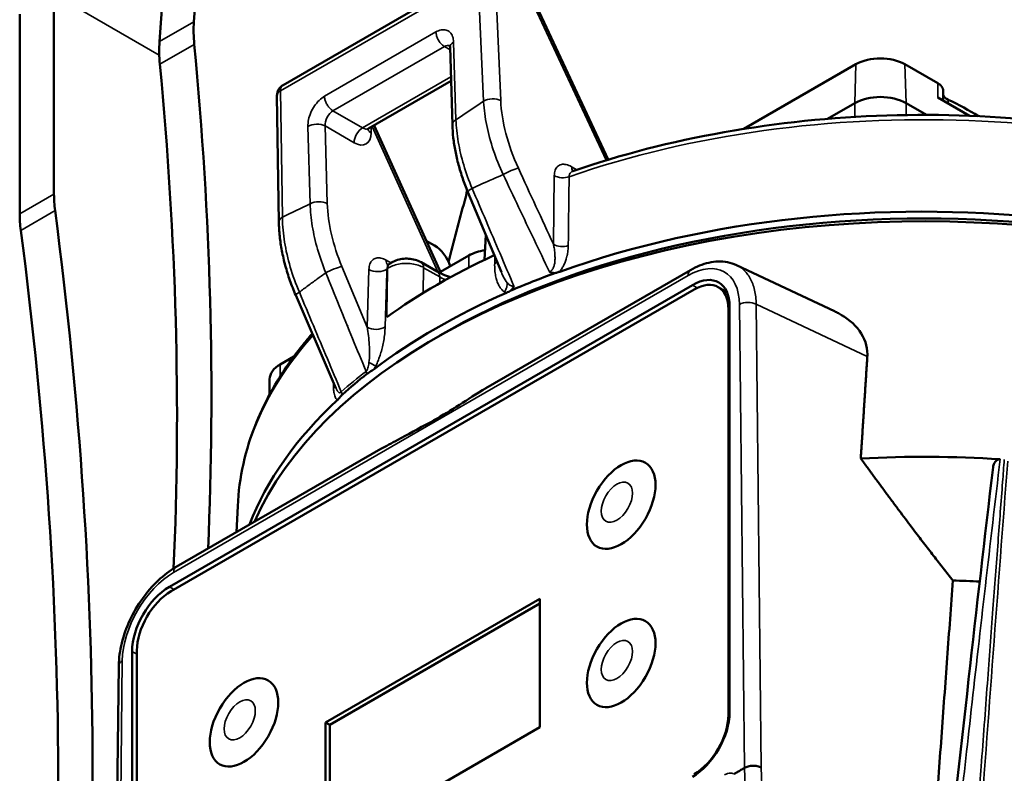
# Model space of a CAD drawing. Header units: millimetres. Extents: x 30 to 1646, y 30 to 1265.
# Tile 104 of 137: x 1099 to 1180, y 265 to 327. Entities that reach past the tile are written whole.
import ezdxf

# ---------------------------------------------------------------- set-up
doc = ezdxf.new("R2010")
doc.units = ezdxf.units.MM
doc.header["$LTSCALE"] = 6
doc.layers.add('Visible (ISO)', color=7, linetype='Continuous', lineweight=50)
doc.layers.add('Visible Narrow (ISO)', color=7, linetype='Continuous', lineweight=35)

msp = doc.modelspace()

# ---------------------------------------------------------------- linework, layer by layer
at = {"layer": 'Visible (ISO)'}
for p, q in [((1113.6567, 336.6186), (1112.9508, 326.8941)), ((1110.1116, 325.2549), (1110.8391, 335.2765)), ((1120.3001, 321.6672), (1136.588, 331.071)), ((1101.408, 312.6703), (1101.408, 329.1536)), ((1147.128, 315.5088), (1140.8511, 328.9781)), ((1098.5795, 327.5206), (1098.5795, 311.0373)), ((1134.2686, 318.3897), (1134.0784, 324.7897)), ((1167.5505, 323.3811), (1158.3123, 318.0474)), ((1174.3113, 321.8131), (1171.5956, 323.3811)), ((1134.1611, 322.0057), (1127.3638, 318.0813)), ((1119.9538, 310.3625), (1119.8002, 320.7864)), ((1167.4517, 320.1721), (1165.2045, 318.8747)), ((1165.2045, 318.8747), (1167.4517, 320.1721)), ((1173.3734, 319.2027), (1171.6944, 320.1721)), ((1171.6944, 320.1721), (1173.3734, 319.2027)), ((1176.909, 319.1314), (1174.3209, 320.6257)), ((1133.3396, 306.1044), (1127.8112, 318.3396)), ((1138.3067, 306.2137), (1135.5495, 312.8333)), ((1132.8035, 308.4146), (1132.1166, 308.8112)), ((1137.0229, 309.2959), (1136.9254, 307.2516)), ((1124.7268, 307.8339), (1124.7269, 307.834)), ((1131.6913, 307.0373), (1133.0181, 306.2713)), ((1135.6319, 307.5981), (1133.2786, 306.2394)), ((1123.6111, 306.7298), (1123.6111, 306.7297)), ((1129.0331, 306.8729), (1129.0332, 306.8729)), ((1153.9187, 306.3986), (1137.0161, 296.6399)), ((1165.7866, 302.9941), (1157.6945, 306.8113)), ((1125.5119, 305.8378), (1125.512, 305.8378)), ((1138.4395, 305.9204), (1138.4393, 305.9203)), ((1154.0631, 305.1631), (1110.9287, 280.2595)), ((1111.0706, 279.8923), (1154.2041, 304.7954)), ((1124.2606, 305.1153), (1124.2607, 305.1154)), ((1156.9112, 304.5853), (1156.2041, 304.9936)), ((1124.6592, 304.1352), (1124.6597, 304.1349)), ((1128.8885, 304.5212), (1128.8885, 304.5212)), ((1126.6084, 303.2048), (1126.6085, 303.2049)), ((1128.8742, 303.6965), (1128.8742, 303.6965)), ((1157.0325, 303.1625), (1157.0325, 269.6861)), ((1157.1386, 269.9101), (1157.1386, 303.3875)), ((1126.8826, 302.5466), (1126.8825, 302.5466)), ((1122.9607, 301.4402), (1122.9607, 301.4402)), ((1125.6062, 301.8097), (1125.6058, 301.8095)), ((1121.1876, 299.2586), (1120.0756, 298.6166)), ((1128.1256, 298.876), (1128.1256, 298.876)), ((1127.3331, 298.4522), (1127.3331, 298.4523)), ((1119.1969, 296.135), (1119.1969, 297.3919)), ((1127.1989, 297.9085), (1127.1988, 297.9085)), ((1124.6614, 296.662), (1124.6614, 296.662)), ((1124.9343, 296.2877), (1124.9343, 296.2877)), ((1128.3569, 291.6405), (1111.4873, 281.9008)), ((1179.2679, 289.1575), (1179.268, 289.1574)), ((1116.5645, 286.9192), (1116.4729, 284.7793)), ((1141.4762, 279.2799), (1123.7985, 269.0737)), ((1141.4762, 278.8717), (1124.152, 268.8696)), ((1141.4762, 268.6655), (1141.4762, 279.2799)), ((1107.8532, 274.9326), (1107.8532, 241.4553)), ((1108.2421, 241.517), (1108.2421, 274.9933)), ((1106.7505, 273.7669), (1106.3318, 235.044)), ((1123.7985, 269.0737), (1123.7985, 258.4593)), ((1123.7985, 269.0737), (1124.152, 268.8696)), ((1124.152, 268.8696), (1124.152, 258.6634)), ((1123.7985, 258.4593), (1141.4762, 268.6655))]:
    msp.add_line(p, q, dxfattribs=at)
msp.add_arc((1120.8001, 320.8011), 1, 120, 180.844464, dxfattribs=at)
for centre, major_axis, ratio, start_param, end_param in [((1120.0749, 322.7809), (4.3326, -9.0959), 0.6254716, 3.9745965, 4.185145), ((1117.2359, 321.1418), (-4.3328, 9.0958), 0.6254891, 0.8329906, 1.0435394), ((930.067, 382.2512), (110.9926, -235.3752), 0.6252357, 0.8695622, 1.0486766), ((927.2277, 380.612), (110.9926, -235.3752), 0.6252357, 0.869539, 1.0486766), ((1169.5731, 322.2133), (-2.8603, 0), 0.5773503, 3.9269957, 5.4977871), ((1175.9317, 320.9917), (-1.2048, 0), 0.5773503, 0.2059733, 0.8748079), ((1169.5731, 318.9474), (3, 0), 0.5773503, 0.7853982, 2.3561945), ((1169.5731, 318.9474), (-3, 0), 0.5773503, 3.9269908, 5.4977871), ((1155.9249, 307.1658), (-30, 0), 0.5773503, 3.9016765, 4.0164005), ((1173.1793, 278.3267), (56.9651, 0), 0.5773503, 0.6636424, 2.1266751), ((1128.4541, 317.9432), (-4.3326, 9.0959), 0.6254736, 3.7640595, 3.8749895), ((1108.479, 308.5878), (-5, 8.6603), 0.5773503, 0.7853982, 0.9463052), ((1173.1793, 277.5102), (-57, 0), 0.5773503, 3.8084551, 6.0339914), ((1311.4627, 162.0523), (110.9926, -235.3752), 0.6252357, 3.7676019, 3.7934058), ((865.3325, 403.3981), (-169.1806, 293.0293), 0.5773503, 3.7660838, 4.0878979), ((1105.6506, 306.9548), (5, -8.6603), 0.5773503, 3.9269908, 4.0878979), ((1173.1793, 278.3267), (-56, 0), 0.5773503, 3.9181016, 5.5066763), ((862.5041, 401.7651), (169.1806, -293.0293), 0.5773503, 0.6244911, 0.9463052), ((1132.8035, 306.7816), (1, -1.7321), 0.5773503, 1.2094292, 2.3561945), ((1137.7533, 306.3733), (-3, 0), 0.5773503, 4.9788858, 5.4977871), ((1173.1793, 282.0009), (-56.8079, 0), 0.5773503, 5.3881161, 5.6074581), ((1154.0622, 301.6103), (-2.1757, -3.7684), 0.5771727, 2.3563362, 3.9268479), ((1154.2041, 301.5295), (2, 3.4641), 0.5773503, 5.4977871, 7.0685835), ((1154.9112, 301.1212), (2, 3.4641), 0.5773503, 6.2799081, 6.2831853), ((1173.1793, 278.3267), (56.9651, 0), 0.5773503, 2.2203377, 2.4920282), ((1156.9802, 299.8058), (2.1757, 3.7684), 0.5771727, 0.4671621, 0.4671738), ((1173.0372, 273.5136), (57.318, 2.4735), 0.5463793, 1.7885601, 1.7885906), ((1156.9802, 299.8058), (2.1757, 3.7684), 0.5771727, 6.1967737, 6.1976332), ((1157.0325, 299.8965), (0.8, 1.3856), 0.5773503, 6.0850128, 6.0851743), ((1157.0325, 299.8965), (0.8, 1.3856), 0.5773503, 4.9355085, 4.93567), ((1122.1969, 297.3919), (-3, 0), 0.5773503, 5.4977871, 6.2831853), ((1173.6269, 278.0747), (57.6491, -0.0014), 0.5773611, 2.5062834, 2.5680729), ((1173.1793, 278.3267), (-56.9651, 0), 0.5773503, 5.7273072, 6.0664414), ((1154.9682, 292.0344), (2.4507, 4.2448), 0.5771744, 5.9826084, 5.9826714), ((1133.6988, 291.694), (-5.7498, 0), 0.5773503, 4.5898023, 4.5950945), ((1133.6988, 290.7142), (-6.6988, 0), 0.5773503, 4.7029169, 4.7134423), ((1173.1793, 257.1114), (-58.6709, 0), 0.5773503, 4.6052388, 4.8015536), ((1110.9296, 276.7077), (2.175, 3.7672), 0.5775261, 0.7855365, 2.3560562), ((1173.1793, 250.9877), (-51.6557, 0), 0.5773503, 4.6234897, 4.6664093), ((1173.1792, 250.9868), (-51.6572, 0), 0.5773503, 4.613631, 4.6136377), ((1111.0706, 276.6263), (2, 3.4641), 0.5773503, 0.7853982, 2.3561945), ((1107.7503, 273.7561), (-0.9998, 0.0108), 0.5700516, 6.2829814, 6.2831854), ((1154.9682, 271.8985), (-2.45, -4.2435), 0.5775261, 2.063308, 2.0634037), ((1154.0622, 268.135), (-2.175, -3.7672), 0.5775261, 0.7855393, 2.3560534), ((1154.2041, 268.0531), (-2, -3.4641), 0.5773503, 0.7853982, 2.3561945)]:
    msp.add_ellipse(centre, major_axis=major_axis, ratio=ratio, start_param=start_param, end_param=end_param, dxfattribs=at)
for centre in [(1148.1937, 287.0366), (1148.1937, 273.9727), (1117.081, 269.0737)]:
    msp.add_ellipse(centre, major_axis=(-2, -3.4641), ratio=0.5773503, dxfattribs=at)
for points, knots in [([(1134.0783, 324.7897), (1134.0766, 324.8471), (1134.0695, 324.8924), (1134.0563, 324.9471), (1134.0501, 324.9598), (1134.0494, 324.9612), (1134.0494, 324.9612), (1134.0494, 324.9612)], [0, 0, 0, 0, 0.029620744, 0.029620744, 0.057463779, 0.057463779, 0.05913228, 0.05913228, 0.05913228, 0.05913228]), ([(1174.3114, 321.8129), (1174.3922, 321.7658), (1174.463, 321.7131), (1174.5827, 321.5998), (1174.6315, 321.5392), (1174.705, 321.4135), (1174.7298, 321.3483), (1174.7468, 321.254), (1174.7495, 321.2253), (1174.7497, 321.1967)], [0.00004027, 0.00004027, 0.00004027, 0.00004027, 0.03449973, 0.03449973, 0.06901358, 0.06901358, 0.10343277, 0.10343277, 0.11832791, 0.11832791, 0.11832791, 0.11832791]), ([(1144.2168, 314.5663), (1148.1321, 315.9234), (1152.327, 317.0023), (1161.0365, 318.5456), (1165.5505, 319.0098), (1174.6388, 319.2982), (1179.2125, 319.1223), (1188.1572, 318.1399), (1192.5277, 317.3336), (1200.8149, 315.1342), (1204.7312, 313.7415), (1208.3084, 312.0925)], [3.386316, 3.386316, 3.386316, 3.386316, 3.6292012, 3.6292012, 3.8720865, 3.8720865, 4.1149717, 4.1149717, 4.357857, 4.357857, 4.6007422, 4.6007422, 4.6007422, 4.6007422]), ([(1134.2686, 318.3897), (1134.2791, 318.0367), (1134.3054, 317.6775), (1134.3887, 316.9496), (1134.4457, 316.5811), (1134.5896, 315.8379), (1134.6763, 315.4634), (1134.8785, 314.7119), (1134.9938, 314.335), (1135.2515, 313.5829), (1135.3937, 313.2079), (1135.5488, 312.8352)], [1.60559282, 1.60559282, 1.60559282, 1.60559282, 1.71143435, 1.71143435, 1.81727588, 1.81727588, 1.92311741, 1.92311741, 2.02895894, 2.02895894, 2.13461634, 2.13461634, 2.13461634, 2.13461634]), ([(1127.2592, 317.9801), (1127.2592, 317.9801), (1127.2604, 317.9829), (1127.2686, 317.9967), (1127.2794, 318.0124), (1127.3139, 318.0473), (1127.3376, 318.0662), (1127.3638, 318.0813)], [0.38048852, 0.38048852, 0.38048852, 0.38048852, 0.4712389, 0.4712389, 0.62831853, 0.62831853, 0.78539816, 0.78539816, 0.78539816, 0.78539816]), ([(1144.1372, 314.5518), (1144.1372, 314.5518), (1144.1372, 314.5518), (1144.1383, 314.5517), (1144.1542, 314.5509), (1144.1899, 314.5581), (1144.2031, 314.5615), (1144.2169, 314.5663)], [0.061553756, 0.061553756, 0.061553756, 0.061553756, 0.062728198, 0.062728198, 0.093001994, 0.093001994, 0.107110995, 0.107110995, 0.107110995, 0.107110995]), ([(1119.9539, 310.3625), (1119.9595, 309.979), (1119.9835, 309.5881), (1120.0674, 308.7956), (1120.1273, 308.3941), (1120.2816, 307.5847), (1120.376, 307.1769), (1120.598, 306.3596), (1120.7256, 305.95), (1121.0121, 305.1339), (1121.171, 304.7274), (1121.3446, 304.3246)], [3.17636279, 3.17636279, 3.17636279, 3.17636279, 3.29041236, 3.29041236, 3.40446194, 3.40446194, 3.51851151, 3.51851151, 3.63256108, 3.63256108, 3.74654886, 3.74654886, 3.74654886, 3.74654886]), ([(1129.1171, 306.9337), (1129.2756, 307.0483), (1129.4421, 307.1307), (1129.7821, 307.2539), (1129.9561, 307.2943), (1130.3076, 307.3405), (1130.4851, 307.3461), (1130.8383, 307.3231), (1131.0139, 307.2945), (1131.3587, 307.1986), (1131.528, 307.1315), (1131.6914, 307.0371)], [4.600805, 4.600805, 4.600805, 4.600805, 4.9373294, 4.9373294, 5.2738538, 5.2738538, 5.6103782, 5.6103782, 5.9469025, 5.9469025, 6.2834269, 6.2834269, 6.2834269, 6.2834269]), ([(1153.9187, 306.3986), (1154.1639, 306.5402), (1154.4131, 306.6633), (1154.9176, 306.8681), (1155.1728, 306.9498), (1155.6866, 307.0662), (1155.9452, 307.101), (1156.4606, 307.1166), (1156.7175, 307.0974), (1157.2192, 306.9991), (1157.4638, 306.92), (1157.6947, 306.8111)], [6.28300777, 6.28300777, 6.28300777, 6.28300777, 6.43054162, 6.43054162, 6.57808201, 6.57808201, 6.72562241, 6.72562241, 6.87316281, 6.87316281, 7.02070321, 7.02070321, 7.02070321, 7.02070321]), ([(1128.8677, 306.8146), (1128.8677, 306.8146), (1128.8678, 306.8146), (1128.8702, 306.8144), (1128.8862, 306.8137), (1128.9447, 306.8249), (1128.9947, 306.845), (1129.0331, 306.8729)], [0.055520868, 0.055520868, 0.055520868, 0.055520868, 0.057931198, 0.057931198, 0.087604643, 0.087604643, 0.131855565, 0.131855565, 0.131855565, 0.131855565]), ([(1129.0332, 306.873), (1129.0387, 306.877), (1129.0443, 306.8811), (1129.0555, 306.8892), (1129.0611, 306.8932), (1129.0723, 306.9014), (1129.0779, 306.9054), (1129.0891, 306.9135), (1129.0947, 306.9176), (1129.1059, 306.9257), (1129.1115, 306.9297), (1129.1171, 306.9338)], [3.0275779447, 3.0275779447, 3.0275779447, 3.0275779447, 3.0280515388, 3.0280515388, 3.028525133, 3.028525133, 3.0289987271, 3.0289987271, 3.0294723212, 3.0294723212, 3.0299459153, 3.0299459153, 3.0299459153, 3.0299459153]), ([(1134.1187, 305.8155), (1133.8822, 305.8838), (1133.6597, 305.9636), (1133.2981, 306.1206), (1133.1515, 306.1943), (1133.0181, 306.2713)], [7.53194059, 7.53194059, 7.53194059, 7.53194059, 7.71338329, 7.71338329, 7.85398163, 7.85398163, 7.85398163, 7.85398163]), ([(1139.0907, 304.7019), (1139.6808, 304.9561), (1140.2794, 305.2038), (1141.4929, 305.6854), (1142.1077, 305.9195), (1142.7301, 306.1466)], [0, 0, 0, 0, 0.22088635, 0.22088635, 0.44177079, 0.44177079, 0.44177079, 0.44177079]), ([(1139.0907, 304.7019), (1139.0467, 304.6781), (1138.9781, 304.6409), (1138.8554, 304.5779), (1138.7922, 304.5472), (1138.7256, 304.518)], [0.000004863, 0.000004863, 0.000004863, 0.000004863, 0.018080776, 0.018080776, 0.036980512, 0.036980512, 0.036980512, 0.036980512]), ([(1139.3448, 305.0728), (1139.3397, 305.0584), (1139.3335, 305.0437), (1139.304, 304.9771), (1139.276, 304.9275), (1139.1994, 304.8144), (1139.1476, 304.7547), (1139.0907, 304.7019)], [-0.004734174, -0.004734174, -0.004734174, -0.004734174, 0, 0, 0.017933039, 0.017933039, 0.043547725, 0.043547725, 0.043547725, 0.043547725]), ([(1121.3448, 304.324), (1121.5651, 303.813), (1121.7856, 303.302), (1122.2268, 302.2802), (1122.4476, 301.7694), (1122.8895, 300.7477), (1123.1106, 300.2369), (1123.5531, 299.2154), (1123.7746, 298.7047), (1124.2177, 297.6833), (1124.4395, 297.1727), (1124.6614, 296.662)], [3.7467306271, 3.7467306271, 3.7467306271, 3.7467306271, 3.7477135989, 3.7477135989, 3.7486965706, 3.7486965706, 3.7496795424, 3.7496795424, 3.7506625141, 3.7506625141, 3.7516454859, 3.7516454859, 3.7516454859, 3.7516454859]), ([(1168.4938, 299.2632), (1168.4959, 299.3222), (1168.4981, 299.3817), (1168.4985, 299.4409), (1168.5032, 300.1089), (1168.2773, 300.7913), (1167.4168, 301.9699), (1166.7867, 302.467), (1166.009, 302.8856), (1165.8991, 302.9409), (1165.7865, 302.9939)], [4.68418917, 4.68418917, 4.68418917, 4.68418917, 4.70709121, 4.70709121, 4.70709121, 4.96525145, 4.96525145, 5.22341168, 5.22341168, 5.26453009, 5.26453009, 5.26453009, 5.26453009]), ([(1116.5645, 286.9192), (1116.6144, 288.0863), (1116.7691, 289.2514), (1117.2848, 291.5618), (1117.6458, 292.7071), (1118.5677, 294.9636), (1119.1285, 296.0748), (1120.4413, 298.2513), (1121.1933, 299.3166), (1122.2551, 300.6236), (1122.4806, 300.8917), (1122.7121, 301.1578)], [2.38088971, 2.38088971, 2.38088971, 2.38088971, 2.48436098, 2.48436098, 2.58783224, 2.58783224, 2.6913035, 2.6913035, 2.79477476, 2.79477476, 2.8217129, 2.8217129, 2.8217129, 2.8217129]), ([(1127.8153, 298.2191), (1127.703, 298.1337), (1127.5819, 298.0608), (1127.4242, 297.9635), (1127.3741, 297.9322), (1127.2926, 297.8772), (1127.2588, 297.8529), (1127.2263, 297.8276)], [0.000001, 0.000001, 0.000001, 0.000001, 0.055745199, 0.055745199, 0.078812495, 0.078812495, 0.09651998, 0.09651998, 0.09651998, 0.09651998]), ([(1137.0165, 296.639), (1136.9255, 296.587), (1136.0104, 296.0566), (1134.6314, 295.0952), (1133.1737, 294.2563), (1132.478, 293.858)], [0.4728146, 0.4728146, 0.4728146, 0.4728146, 0.5, 0.75, 1, 1, 1, 1]), ([(1125.2023, 296.1356), (1125.1862, 296.1212), (1125.1708, 296.1067), (1125.1397, 296.0761), (1125.1245, 296.0602), (1125.0797, 296.0114), (1125.0521, 295.9784), (1124.9623, 295.868), (1124.8979, 295.7848), (1124.8049, 295.6948), (1124.798, 295.6882), (1124.791, 295.6817)], [0.000001, 0.000001, 0.000001, 0.000001, 0.008932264, 0.008932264, 0.018501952, 0.018501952, 0.037714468, 0.037714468, 0.083216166, 0.083216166, 0.086800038, 0.086800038, 0.086800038, 0.086800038]), ([(1132.478, 293.858), (1131.4619, 293.296), (1129.9048, 292.4454), (1128.7975, 291.8783), (1128.3612, 291.6329)], [0, 0, 0, 0, 0.33333333, 0.56227643, 0.56227643, 0.56227643, 0.56227643]), ([(1179.4539, 290.7897), (1179.4256, 290.7917), (1179.3973, 290.7898), (1179.3432, 290.78), (1179.3144, 290.7719), (1179.2242, 290.7342), (1179.1691, 290.6978), (1179.0619, 290.603), (1179.0045, 290.5327), (1178.9197, 290.3628), (1178.879, 290.2602), (1178.8639, 290.1331)], [-0.30723495, -0.30723495, -0.30723495, -0.30723495, -0.27431854, -0.27431854, -0.24343561, -0.24343561, -0.18713172, -0.18713172, -0.11598533, -0.11598533, -0.06422634, -0.06422634, -0.06422634, -0.06422634]), ([(1168.8483, 195.2826), (1171.3542, 221.1709), (1173.9743, 246.9846), (1177.5065, 278.4751), (1178.1762, 284.3099), (1178.8639, 290.1331)], [0, 0, 0, 0, 10.0002224, 10.0002224, 12.2788967, 12.2788967, 12.2788967, 12.2788967]), ([(1106.751, 273.7818), (1106.7585, 274.3776), (1106.8448, 274.9979), (1107.1571, 276.2525), (1107.3845, 276.8868), (1107.9587, 278.1171), (1108.3055, 278.7129), (1109.0911, 279.8187), (1109.5297, 280.3286), (1110.4689, 281.22), (1110.9692, 281.6018), (1111.4874, 281.9009)], [3.1562284, 3.1562284, 3.1562284, 3.1562284, 3.465452, 3.465452, 3.7772313, 3.7772313, 4.0890107, 4.0890107, 4.40079, 4.40079, 4.7125693, 4.7125693, 4.7125693, 4.7125693]), ([(1158.3665, 265.3132), (1158.4497, 265.3619), (1158.55, 265.4043), (1158.6693, 265.4361), (1158.7886, 265.4679), (1158.9293, 265.4874), (1159.0579, 265.4903), (1159.1866, 265.4933), (1159.3031, 265.4829), (1159.4194, 265.4598), (1159.5356, 265.4367), (1159.6501, 265.3993), (1159.7477, 265.3482)], [0, 0, 0, 0, 0.25, 0.25, 0.25, 0.5, 0.5, 0.5, 0.75, 0.75, 0.75, 0.99999818, 0.99999818, 0.99999818, 0.99999818])]:
    msp.add_open_spline(points, degree=3, knots=knots, dxfattribs=at)
for points in [[(1174.7497, 321.1967), (1174.7518, 320.9226), (1174.7538, 320.6485), (1174.756, 320.3744)], [(1142.7301, 306.1466), (1142.6759, 306.1463), (1142.5687, 306.1551), (1142.4163, 306.1946), (1142.3202, 306.2374), (1142.2729, 306.2628)], [(1143.1194, 306.2636), (1143.075, 306.2477), (1142.9863, 306.2185), (1142.856, 306.1806), (1142.7715, 306.1577), (1142.7301, 306.1466)], [(1157.4833, 264.8034), (1157.5811, 264.8599), (1157.7773, 264.9731), (1158.0719, 265.1432), (1158.2682, 265.2565), (1158.3665, 265.3132)]]:
    msp.add_open_spline(points, degree=3, dxfattribs=at)
for points, weights in [([(1167.9549, 290.8505), (1168.2272, 295.098), (1168.4938, 299.2611)], [1.00192229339, 1.00163927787, 1.00128809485]), ([(1175.5536, 280.7796), (1171.9957, 285.2827), (1167.9549, 290.8505)], [1.1948853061, 1.15689483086, 1.11068046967]), ([(1171.2108, 219.2633), (1173.4878, 252.9327), (1175.5536, 280.7796)], [1.00267869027, 1.00487947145, 1.00198025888])]:
    msp.add_rational_spline(points, weights, degree=2, dxfattribs=at)
at = {"layer": 'Visible Narrow (ISO)'}
for p, q in [((1136.3813, 330.5845), (1120.0934, 321.1806)), ((1136.3813, 330.5845), (1136.8421, 320.3379)), ((1138.2557, 320.3813), (1137.795, 330.6274)), ((1110.0902, 324.1409), (1101.408, 329.1536)), ((1140.6517, 328.9781), (1146.9533, 315.4559)), ((1110.1116, 325.2549), (1112.9508, 326.8941)), ((1123.7152, 320.7367), (1132.9078, 326.044)), ((1110.1391, 323.3764), (1112.9783, 325.0157)), ((1133.0998, 325.3932), (1133.0997, 325.3933)), ((1133.8855, 324.9395), (1133.8855, 324.9396)), ((1134.0966, 324.9056), (1134.0966, 324.9056)), ((1134.3712, 325.1989), (1134.5615, 318.7989)), ((1133.6143, 324.8479), (1124.4219, 319.5407)), ((1134.0847, 324.5763), (1133.6143, 324.8479)), ((1167.4517, 320.1721), (1167.5505, 323.3811)), ((1171.5956, 323.3811), (1171.6944, 320.1721)), ((1126.8638, 318.1309), (1134.1512, 322.3382)), ((1120.2471, 310.7567), (1120.0934, 321.1806)), ((1167.4517, 319.034), (1167.4517, 320.1721)), ((1171.6944, 320.1721), (1171.6944, 319.1916)), ((1175.1592, 320.4579), (1175.1592, 320.1416)), ((1124.4219, 319.5407), (1126.8638, 318.1309)), ((1122.5407, 311.8587), (1122.3504, 318.2586)), ((1123.9544, 311.8875), (1123.7642, 318.2874)), ((1126.1567, 316.9061), (1123.7642, 318.2874)), ((1127.5709, 318.2009), (1127.5709, 317.7226)), ((1127.648, 318.2454), (1133.0723, 306.2406)), ((1144.1033, 314.9236), (1144.5335, 314.6753)), ((1142.676, 314.1992), (1142.6043, 308.5281)), ((1098.5795, 311.0373), (1101.408, 312.6703)), ((1098.6709, 309.6764), (1101.4993, 311.3094)), ((1128.8072, 307.2109), (1129.195, 306.987)), ((1135.6319, 306.6135), (1135.6319, 307.5981)), ((1127.2369, 301.696), (1125.159, 306.6855)), ((1127.3844, 306.4563), (1127.2369, 301.696)), ((1131.862, 304.5103), (1131.8983, 306.5937)), ((1133.2251, 305.8277), (1131.8983, 306.5937)), ((1153.7116, 305.9408), (1111.2796, 281.4427)), ((1133.2328, 305.3205), (1133.2251, 305.8277)), ((1154.0631, 305.1631), (1154.4489, 304.9245)), ((1157.1386, 303.1012), (1157.0325, 303.1625)), ((1157.9482, 303.5524), (1158.3665, 265.3132)), ((1159.332, 303.5821), (1168.4932, 299.2609)), ((1159.3326, 303.5817), (1159.7477, 265.3491)), ((1120.0756, 298.6166), (1120.0756, 297.6337)), ((1111.3176, 280.0349), (1110.9287, 280.2595)), ((1107.8532, 274.9326), (1108.2421, 274.708)), ((1106.6254, 235.4435), (1107.0438, 274.1638)), ((1157.0325, 269.6861), (1157.1294, 269.6302))]:
    msp.add_line(p, q, dxfattribs=at)
for centre, major_axis, ratio, start_param, end_param in [((1135.0779, 324.8194), (-0.9996, -0.0297), 0.5568493, 5.4809515, 6.2831853), ((1120.8001, 320.8011), (-0.5, 0.866), 0.5773503, 0, 0.8203047), ((3186.5115, 1475.4583), (1502.8246, 2298.9709), 0.5820832, 2.4225476, 2.4230942), ((1120.8001, 320.8011), (-0.9999, -0.0147), 0.5466946, 5.4891964, 6.2831853), ((1173.1793, 286.1119), (-56.6321, 0), 0.5773503, 4.0386376, 5.2557533), ((1137.5488, 319.9584), (-0.999, -0.0449), 0.5668346, 3.90095, 5.4723802), ((1146.0596, 316.1831), (-5.6676, 9.4858), 0.5671671, 0.8115653, 1.3818304), ((1123.0571, 317.8792), (-0.9996, -0.0297), 0.5568493, 3.9101352, 5.480911), ((1135.2681, 318.4194), (-0.9996, -0.0297), 0.5568493, 5.480956, 6.2831569), ((1126.8638, 317.3144), (0.5, 0.866), 0.5773503, 0.7853982, 2.3561945), ((1126.1567, 318.5391), (1, -1.7321), 0.5773503, 5.4977871, 7.0685833), ((1126.8638, 318.9474), (0.5, -0.866), 0.5773503, 5.4977871, 6.2831853), ((1128.278, 318.1309), (-1, 0), 0.5773503, 0.1802314, 0.7853976), ((1139.0038, 314.385), (-0.9087, -0.4174), 0.1546918, 3.7530917, 5.2854641), ((1140.9619, 312.3624), (-7.7199, 16.7646), 0.0062272, 1.4215518, 1.798682), ((1144.8103, 315.3461), (-0.5, -0.866), 0.5773503, 5.5152404, 6.0612035), ((1143.3829, 314.6217), (-0.9999, 0.0126), 0.6053083, 0.7932729, 2.1213083), ((1136.4728, 313.2175), (-0.9232, -0.3842), 0.1793028, 5.3058736, 6.2829706), ((1123.2473, 311.4792), (-0.9996, -0.0297), 0.5568493, 3.910121, 5.4809126), ((1131.7579, 307.6953), (-5.5212, 9.5636), 0.5773186, 0.8201999, 1.349417), ((1120.9537, 310.3772), (-0.9999, -0.0147), 0.5466946, 5.4891979, 6.2831453), ((1143.3114, 308.9504), (0.9999, -0.0126), 0.6053083, 3.9346161, 5.2620868), ((1129.5143, 307.6192), (-0.5, -0.866), 0.5773503, 5.4977871, 6.0940433), ((1131.1913, 306.1713), (0.5, 0.866), 0.5773503, 5.5152403, 6.2829282), ((1137.1364, 307.4112), (-0.9995, 0.031), 0.5972721, 2.2617691, 2.552027), ((1153.7125, 301.05), (2.9951, 5.1881), 0.5773488, 5.5096023, 7.0687545), ((1124.452, 306.2773), (0.9232, 0.3842), 0.1792859, 0.6273255, 2.2316846), ((1128.0915, 306.8646), (-0.9995, 0.031), 0.597272, 0.8036507, 2.4872934), ((1173.1793, 286.1119), (-56.6321, 0), 0.5773503, 5.6094338, 5.6108141), ((1129.7031, 306.1235), (-0.586, 0.8103), 0.6380811, 0.0000906, 0.6880762), ((1129.5143, 307.6191), (-0.5, -0.866), 0.5773503, 6.219261, 6.2193324), ((1132.5181, 305.4053), (0.5, 0.866), 0.5773503, 5.5152404, 6.2831853), ((1154.4187, 305.5326), (-0.5, 0.866), 0.5773503, 0.0000653, 0.785402), ((1136.1154, 307.4965), (-4.0876, 0), 0.5773503, 0.7853982, 0.9411906), ((1122.2631, 304.7199), (-0.9183, -0.3959), 0.1380268, 5.3856049, 6.2831853), ((1158.6557, 303.1463), (-0.9998, -0.0109), 0.584558, 3.9642616, 5.4920671), ((1127.944, 302.104), (0.9995, -0.031), 0.597272, 3.9451318, 5.6285982), ((1173.1793, 286.1119), (-56.6321, 0), 0.5773503, 5.8098669, 6.2584901), ((1127.1577, 298.8602), (0.8981, -0.4397), 0.0175647, 0.4960149, 1.3192832), ((1127.8868, 298.4514), (-0.2221, -0.447), 0.0898904, 1.0695609, 1.6815324), ((1174.536, 278.323), (59.028, 0.5663), 0.5686575, 2.4973576, 2.5578168), ((1124.4126, 296.1519), (0.6712, -0.7413), 0.6836241, 0.9977745, 1.2476625), ((1111.9873, 281.0348), (-0.5, 0.866), 0.5773503, 0, 0.7854102), ((1111.2795, 276.5512), (2.9953, 5.188), 0.5773698, 0.7854981, 2.3442507), ((1107.7503, 273.7561), (-0.9998, 0.0108), 0.5700516, 5.5034252, 6.2829813)]:
    msp.add_ellipse(centre, major_axis=major_axis, ratio=ratio, start_param=start_param, end_param=end_param, dxfattribs=at)
for centre in [(1147.8401, 287.2408), (1147.8401, 274.1768), (1116.7274, 269.2778)]:
    msp.add_ellipse(centre, major_axis=(-0.9103, -1.5766), ratio=0.5773503, dxfattribs=at)
for points, knots in [([(1134.3712, 325.1989), (1134.3658, 325.3794), (1134.3084, 325.6929), (1134.09, 326.0475), (1133.7628, 326.2364), (1133.3534, 326.2444), (1133.0614, 326.1327), (1132.9078, 326.044)], [0.00002206, 0.00002206, 0.00002206, 0.00002206, 0.2, 0.4, 0.6, 0.8, 1, 1, 1, 1]), ([(1133.6143, 324.8479), (1133.5395, 324.8912), (1133.4647, 324.9479), (1133.3944, 325.0153), (1133.3241, 325.0828), (1133.2582, 325.161), (1133.1974, 325.2444), (1133.1366, 325.3279), (1133.0808, 325.4165), (1133.0407, 325.5103), (1133.0005, 325.6041), (1132.976, 325.703), (1132.9553, 325.7941), (1132.9346, 325.8853), (1132.9175, 325.9687), (1132.9078, 326.044)], [0, 0, 0, 0, 0.2, 0.2, 0.2, 0.4, 0.4, 0.4, 0.6, 0.6, 0.6, 0.8, 0.8, 0.8, 1, 1, 1, 1]), ([(1123.7152, 320.7367), (1123.5615, 320.6479), (1123.2728, 320.4243), (1122.8776, 319.9517), (1122.5725, 319.3978), (1122.3822, 318.8072), (1122.3451, 318.4391), (1122.3504, 318.2587)], [0, 0, 0, 0, 0.2, 0.4, 0.6, 0.8, 0.99998829, 0.99998829, 0.99998829, 0.99998829]), ([(1124.4219, 319.5407), (1124.3492, 319.5823), (1124.2766, 319.6369), (1124.2077, 319.7021), (1124.1387, 319.7672), (1124.0733, 319.8429), (1124.0143, 319.9253), (1123.9552, 320.0077), (1123.9025, 320.0969), (1123.8587, 320.1887), (1123.815, 320.2806), (1123.7802, 320.3751), (1123.7559, 320.4679), (1123.7316, 320.5607), (1123.7178, 320.6517), (1123.7152, 320.7367)], [0, 0, 0, 0, 0.2, 0.2, 0.2, 0.4, 0.4, 0.4, 0.6, 0.6, 0.6, 0.8, 0.8, 0.8, 1, 1, 1, 1]), ([(1136.8421, 320.3379), (1136.8426, 320.3284), (1136.8437, 320.3097), (1136.8449, 320.2812), (1136.8461, 320.2624), (1136.8467, 320.2529)], [0.00020537, 0.00020537, 0.00020537, 0.00020537, 0.33333333, 0.66666667, 1, 1, 1, 1]), ([(1136.8467, 320.2529), (1136.8823, 319.6331), (1136.9679, 318.9871), (1137.1017, 318.3262), (1137.2355, 317.6653), (1137.4177, 316.9895), (1137.6449, 316.3107), (1137.8721, 315.6318), (1138.1443, 314.9499), (1138.4568, 314.2769)], [0, 0, 0, 0, 0.33333333, 0.33333333, 0.33333333, 0.66666667, 0.66666667, 0.66666667, 0.99999359, 0.99999359, 0.99999359, 0.99999359]), ([(1123.7642, 318.2874), (1123.7513, 318.5087), (1123.815, 318.7731), (1123.9363, 319.0044), (1124.0576, 319.2356), (1124.2367, 319.4338), (1124.4219, 319.5407)], [0.00000009, 0.00000009, 0.00000009, 0.00000009, 0.5, 0.5, 0.5, 1, 1, 1, 1]), ([(1135.8993, 313.1398), (1135.6295, 313.7813), (1135.1642, 315.0757), (1134.711, 316.9916), (1134.5818, 318.2122), (1134.5615, 318.7989)], [0.00000029, 0.00000029, 0.00000029, 0.00000029, 0.33333333, 0.66666667, 0.99999932, 0.99999932, 0.99999932, 0.99999932]), ([(1144.2168, 314.5663), (1144.1559, 314.5452), (1144.1027, 314.5148), (1144.0584, 314.4764), (1144.0056, 314.4307), (1143.9654, 314.3733), (1143.939, 314.3089), (1143.9125, 314.2446), (1143.8996, 314.1735), (1143.8995, 314.0993)], [0.43191149, 0.43191149, 0.43191149, 0.43191149, 0.6, 0.6, 0.6, 0.8, 0.8, 0.8, 0.99999613, 0.99999613, 0.99999613, 0.99999613]), ([(1135.8993, 313.1398), (1136.1859, 313.2722), (1136.4717, 313.4025), (1136.7566, 313.5308), (1136.8497, 313.5727), (1136.9427, 313.6144), (1137.0355, 313.6559), (1137.2271, 313.7414), (1137.4183, 313.826), (1137.6092, 313.9097), (1137.8925, 314.0341), (1138.1751, 314.1564), (1138.4568, 314.2769)], [0, 0, 0, 0, 0.33333333, 0.33333333, 0.33333333, 0.44217885, 0.44217885, 0.44217885, 0.66666667, 0.66666667, 0.66666667, 0.99999846, 0.99999846, 0.99999846, 0.99999846]), ([(1138.4568, 314.2769), (1138.8822, 313.3787), (1139.3072, 312.4832), (1139.7317, 311.5903), (1140.1561, 310.6973), (1140.5801, 309.8068), (1141.0037, 308.9189), (1141.4272, 308.031), (1141.8503, 307.1457), (1142.2729, 306.2628)], [0, 0, 0, 0, 0.3333333, 0.3333333, 0.3333333, 0.6666667, 0.6666667, 0.6666667, 1, 1, 1, 1]), ([(1139.3448, 305.0728), (1138.9625, 305.9674), (1138.58, 306.8625), (1138.1973, 307.7583), (1137.8146, 308.654), (1137.4318, 309.5503), (1137.0488, 310.4472), (1136.6658, 311.3442), (1136.2826, 312.2417), (1135.8993, 313.1398)], [0, 0, 0, 0, 0.3333333, 0.3333333, 0.3333333, 0.6666667, 0.6666667, 0.6666667, 1, 1, 1, 1]), ([(1122.5407, 311.8587), (1122.5552, 311.2687), (1122.6141, 310.6551), (1122.7164, 310.0274), (1122.8187, 309.3998), (1122.9644, 308.758), (1123.1511, 308.1121), (1123.3378, 307.4662), (1123.5656, 306.8162), (1123.8308, 306.1721)], [0.00000269, 0.00000269, 0.00000269, 0.00000269, 0.33333333, 0.33333333, 0.33333333, 0.66666667, 0.66666667, 0.66666667, 0.99998905, 0.99998905, 0.99998905, 0.99998905]), ([(1120.2482, 310.6702), (1120.248, 310.6798), (1120.2479, 310.6992), (1120.2472, 310.7278), (1120.2471, 310.7471), (1120.2471, 310.7567)], [0, 0, 0, 0, 0.33333333, 0.66666667, 0.99976766, 0.99976766, 0.99976766, 0.99976766]), ([(1121.6478, 304.5721), (1121.3557, 305.257), (1121.1052, 305.9516), (1120.9008, 306.6436), (1120.6964, 307.3357), (1120.5381, 308.0252), (1120.4286, 308.7003), (1120.3192, 309.3753), (1120.2586, 310.0358), (1120.2482, 310.6702)], [0, 0, 0, 0, 0.3333333, 0.3333333, 0.3333333, 0.6666667, 0.6666667, 0.6666667, 1, 1, 1, 1]), ([(1142.6043, 308.528), (1142.6251, 308.4302), (1142.643, 308.336), (1142.6582, 308.2457), (1142.6735, 308.1553), (1142.6861, 308.0687), (1142.6964, 307.9855), (1142.7067, 307.9024), (1142.7147, 307.8226), (1142.7207, 307.7461), (1142.7267, 307.6696), (1142.7307, 307.5963), (1142.7328, 307.5261), (1142.735, 307.4559), (1142.7353, 307.3887), (1142.7339, 307.3244), (1142.7325, 307.2602), (1142.7294, 307.1987), (1142.7247, 307.1401), (1142.72, 307.0815), (1142.7137, 307.0256), (1142.7059, 306.9724), (1142.6981, 306.9192), (1142.6887, 306.8687), (1142.6779, 306.8209), (1142.667, 306.7731), (1142.6546, 306.7279), (1142.6408, 306.6855), (1142.6269, 306.6431), (1142.6116, 306.6035), (1142.5947, 306.5668), (1142.5779, 306.5301), (1142.5596, 306.4962), (1142.54, 306.4657), (1142.5204, 306.4352), (1142.4996, 306.4081), (1142.478, 306.3846), (1142.4564, 306.3611), (1142.4341, 306.3412), (1142.4115, 306.3248), (1142.3889, 306.3083), (1142.3659, 306.2952), (1142.3428, 306.285), (1142.3197, 306.2749), (1142.2964, 306.2676), (1142.2729, 306.2628)], [0.00001579, 0.00001579, 0.00001579, 0.00001579, 0.06666667, 0.06666667, 0.06666667, 0.13333333, 0.13333333, 0.13333333, 0.2, 0.2, 0.2, 0.26666667, 0.26666667, 0.26666667, 0.33333333, 0.33333333, 0.33333333, 0.4, 0.4, 0.4, 0.46666667, 0.46666667, 0.46666667, 0.53333333, 0.53333333, 0.53333333, 0.6, 0.6, 0.6, 0.66666667, 0.66666667, 0.66666667, 0.73333333, 0.73333333, 0.73333333, 0.8, 0.8, 0.8, 0.86666667, 0.86666667, 0.86666667, 0.93333333, 0.93333333, 0.93333333, 1, 1, 1, 1]), ([(1143.8273, 308.4277), (1143.8265, 308.3716), (1143.8247, 308.3162), (1143.8217, 308.2617), (1143.8171, 308.176), (1143.81, 308.0924), (1143.8006, 308.011), (1143.7908, 307.9256), (1143.7785, 307.8426), (1143.7642, 307.7622), (1143.7562, 307.7173), (1143.7476, 307.6732), (1143.7384, 307.6299), (1143.7317, 307.5985), (1143.7247, 307.5676), (1143.7174, 307.537), (1143.7002, 307.465), (1143.6814, 307.3952), (1143.6612, 307.3276), (1143.6569, 307.3134), (1143.6526, 307.2992), (1143.6482, 307.2852), (1143.6319, 307.233), (1143.6148, 307.1822), (1143.5969, 307.1328), (1143.5775, 307.079), (1143.5572, 307.0269), (1143.5361, 306.9764), (1143.5326, 306.9678), (1143.5289, 306.9592), (1143.5253, 306.9507), (1143.5002, 306.8918), (1143.4741, 306.8352), (1143.4471, 306.7808), (1143.4341, 306.7546), (1143.421, 306.729), (1143.4077, 306.7038), (1143.3932, 306.6767), (1143.3786, 306.6501), (1143.3638, 306.6241), (1143.3356, 306.5745), (1143.3067, 306.5271), (1143.2772, 306.4817), (1143.274, 306.4767), (1143.2708, 306.4718), (1143.2675, 306.4668), (1143.2414, 306.4271), (1143.2148, 306.3891), (1143.188, 306.3526), (1143.1653, 306.3218), (1143.1425, 306.2922), (1143.1194, 306.2636)], [0.00000011, 0.00000011, 0.00000011, 0.00000011, 0.05554727, 0.05554727, 0.05554727, 0.14285714, 0.14285714, 0.14285714, 0.23454304, 0.23454304, 0.23454304, 0.28571429, 0.28571429, 0.28571429, 0.32275008, 0.32275008, 0.32275008, 0.41013886, 0.41013886, 0.41013886, 0.42857143, 0.42857143, 0.42857143, 0.49699782, 0.49699782, 0.49699782, 0.57142857, 0.57142857, 0.57142857, 0.58410588, 0.58410588, 0.58410588, 0.67197441, 0.67197441, 0.67197441, 0.71428571, 0.71428571, 0.71428571, 0.76003562, 0.76003562, 0.76003562, 0.84751452, 0.84751452, 0.84751452, 0.85714286, 0.85714286, 0.85714286, 0.93460026, 0.93460026, 0.93460026, 1, 1, 1, 1]), ([(1128.9221, 306.512), (1128.9146, 306.0661), (1128.9075, 305.6211), (1128.8999, 305.1763), (1128.8924, 304.7315), (1128.8842, 304.2869), (1128.8767, 303.8433), (1128.8691, 303.3998), (1128.8622, 302.9573), (1128.8548, 302.5149)], [0, 0, 0, 0, 0.33333333, 0.33333333, 0.33333333, 0.66666667, 0.66666667, 0.66666667, 0.99999994, 0.99999994, 0.99999994, 0.99999994]), ([(1128.8734, 306.4767), (1128.8756, 306.5576), (1128.8878, 306.631), (1128.9095, 306.6937), (1128.9312, 306.7564), (1128.9626, 306.8084), (1129.002, 306.8467), (1129.0119, 306.8563), (1129.0223, 306.865), (1129.0331, 306.8729)], [0.00000011, 0.00000011, 0.00000011, 0.00000011, 0.2, 0.2, 0.2, 0.4, 0.4, 0.4, 0.45011652, 0.45011652, 0.45011652, 0.45011652]), ([(1128.9221, 306.512), (1129.0387, 306.5979), (1129.3132, 306.75), (1129.8163, 306.901), (1130.3715, 306.9633), (1130.9356, 306.9318), (1131.4645, 306.8091), (1131.7661, 306.6728), (1131.8983, 306.5937)], [0, 0, 0, 0, 0.16666667, 0.33333333, 0.5, 0.66666667, 0.83333333, 0.99999369, 0.99999369, 0.99999369, 0.99999369]), ([(1138.5579, 304.6047), (1138.4969, 304.6442), (1138.3785, 304.7399), (1138.2145, 304.9345), (1138.064, 305.188), (1137.9319, 305.5104), (1137.8272, 305.9099), (1137.7626, 306.3832), (1137.7532, 306.7404), (1137.7591, 306.9314)], [0, 0, 0, 0, 0.14285714, 0.28571429, 0.42857143, 0.57142857, 0.71428571, 0.85714286, 0.99999958, 0.99999958, 0.99999958, 0.99999958]), ([(1138.7956, 305.3516), (1138.6731, 305.497), (1138.5652, 305.6737), (1138.4679, 305.8639), (1138.4105, 305.9761), (1138.3569, 306.0931), (1138.3067, 306.2136)], [0, 0, 0, 0, 0.25, 0.25, 0.25, 0.39737968, 0.39737968, 0.39737968, 0.39737968]), ([(1159.3326, 303.582), (1159.325, 303.9939), (1159.2786, 304.3831), (1159.1947, 304.7398), (1159.1109, 305.0965), (1158.9895, 305.4207), (1158.8334, 305.7048), (1158.6773, 305.9889), (1158.4864, 306.233), (1158.2653, 306.4314), (1158.0926, 306.5864), (1157.9014, 306.7135), (1157.6947, 306.811)], [0.00006351, 0.00006351, 0.00006351, 0.00006351, 0.25, 0.25, 0.25, 0.5, 0.5, 0.5, 0.75, 0.75, 0.75, 0.9452534, 0.9452534, 0.9452534, 0.9452534]), ([(1121.6478, 304.5721), (1121.8817, 304.7495), (1122.1185, 304.927), (1122.3582, 305.1047), (1122.5978, 305.2823), (1122.8404, 305.4602), (1123.0859, 305.6381), (1123.3313, 305.816), (1123.5796, 305.9939), (1123.8308, 306.172)], [0, 0, 0, 0, 0.33333333, 0.33333333, 0.33333333, 0.66666667, 0.66666667, 0.66666667, 0.99995704, 0.99995704, 0.99995704, 0.99995704]), ([(1123.8309, 306.1721), (1124.1997, 305.2655), (1124.9368, 303.4537), (1126.0418, 300.7396), (1126.7782, 298.9327), (1127.1461, 298.0299)], [0, 0, 0, 0, 0.33333333, 0.66666667, 1, 1, 1, 1]), ([(1125.1063, 296.3517), (1124.7231, 297.2572), (1123.956, 299.0734), (1122.8031, 301.8136), (1122.0332, 303.6509), (1121.6478, 304.5721)], [0, 0, 0, 0, 0.33333333, 0.66666667, 0.99999959, 0.99999959, 0.99999959, 0.99999959]), ([(1138.7956, 305.3516), (1138.801, 305.2415), (1138.7876, 305.1154), (1138.7485, 304.9856), (1138.7094, 304.8558), (1138.644, 304.7224), (1138.5579, 304.6047)], [0, 0, 0, 0, 0.5, 0.5, 0.5, 1, 1, 1, 1]), ([(1138.7256, 304.518), (1138.7063, 304.5255), (1138.6872, 304.5336), (1138.6684, 304.5425), (1138.6495, 304.5514), (1138.631, 304.5611), (1138.6126, 304.5715), (1138.5942, 304.5818), (1138.576, 304.5929), (1138.5579, 304.6047)], [0.00000011, 0.00000011, 0.00000011, 0.00000011, 0.33333333, 0.33333333, 0.33333333, 0.66666667, 0.66666667, 0.66666667, 1, 1, 1, 1]), ([(1127.2368, 301.6958), (1127.3237, 301.2269), (1127.3853, 300.7365), (1127.4161, 300.2405), (1127.4314, 299.9924), (1127.439, 299.7429), (1127.436, 299.4948), (1127.433, 299.2466), (1127.4195, 298.9998), (1127.3887, 298.766)], [0.0000342, 0.0000342, 0.0000342, 0.0000342, 0.5, 0.5, 0.5, 0.75, 0.75, 0.75, 1, 1, 1, 1]), ([(1128.7257, 301.7159), (1128.7198, 301.5246), (1128.6918, 301.1455), (1128.6119, 300.5886), (1128.5039, 300.0666), (1128.3785, 299.5955), (1128.2429, 299.1769), (1128.1007, 298.8058), (1128.0016, 298.5847), (1127.9513, 298.481)], [0.00000001, 0.00000001, 0.00000001, 0.00000001, 0.14285714, 0.28571429, 0.42857143, 0.57142857, 0.71428571, 0.85714286, 1, 1, 1, 1]), ([(1127.1461, 298.0299), (1127.1572, 298.0075), (1127.1675, 297.9851), (1127.1771, 297.9626), (1127.1867, 297.9401), (1127.1956, 297.9175), (1127.2038, 297.895), (1127.212, 297.8725), (1127.2196, 297.85), (1127.2263, 297.8276)], [0, 0, 0, 0, 0.3333333, 0.3333333, 0.3333333, 0.6666667, 0.6666667, 0.6666667, 1, 1, 1, 1]), ([(1124.791, 295.6817), (1124.7621, 295.6983), (1124.734, 295.7211), (1124.7071, 295.751), (1124.6803, 295.7809), (1124.6547, 295.8179), (1124.6306, 295.8629), (1124.6066, 295.9079), (1124.5842, 295.9608), (1124.5638, 296.0226), (1124.5435, 296.0844), (1124.5252, 296.1551), (1124.5095, 296.2353), (1124.4939, 296.3156), (1124.4808, 296.4053), (1124.471, 296.5057), (1124.4612, 296.6061), (1124.4546, 296.7172), (1124.452, 296.8399), (1124.4499, 296.9335), (1124.4502, 297.0338), (1124.4532, 297.1413)], [0, 0, 0, 0, 0.14285714, 0.14285714, 0.14285714, 0.28571429, 0.28571429, 0.28571429, 0.42857143, 0.42857143, 0.42857143, 0.57142857, 0.57142857, 0.57142857, 0.71428571, 0.71428571, 0.71428571, 0.85714286, 0.85714286, 0.85714286, 0.9659825, 0.9659825, 0.9659825, 0.9659825]), ([(1125.1063, 296.3517), (1125.1022, 296.3464), (1125.098, 296.3415), (1125.0937, 296.3367), (1125.0851, 296.3271), (1125.0763, 296.3185), (1125.0671, 296.311), (1125.0635, 296.3082), (1125.06, 296.3055), (1125.0563, 296.303), (1125.0458, 296.2956), (1125.0349, 296.2897), (1125.0235, 296.2855), (1125.0198, 296.2841), (1125.016, 296.2829), (1125.0121, 296.2819), (1125.0003, 296.2788), (1124.988, 296.2775), (1124.9753, 296.2783), (1124.9709, 296.2785), (1124.9664, 296.2791), (1124.9618, 296.2798), (1124.9492, 296.282), (1124.9363, 296.2863), (1124.9232, 296.2926), (1124.9176, 296.2953), (1124.912, 296.2984), (1124.9063, 296.3018), (1124.8939, 296.3094), (1124.8815, 296.3187), (1124.869, 296.3298), (1124.8614, 296.3365), (1124.8539, 296.3438), (1124.8463, 296.3517), (1124.8355, 296.3631), (1124.8246, 296.3757), (1124.8137, 296.3896), (1124.8034, 296.4027), (1124.7931, 296.417), (1124.7827, 296.4324), (1124.7745, 296.4446), (1124.7663, 296.4575), (1124.7581, 296.4711), (1124.7442, 296.494), (1124.7302, 296.519), (1124.7163, 296.546), (1124.7115, 296.5551), (1124.7068, 296.5644), (1124.7021, 296.574), (1124.6886, 296.6014), (1124.675, 296.6308), (1124.6614, 296.662)], [0, 0, 0, 0, 0.02210507, 0.02210507, 0.02210507, 0.06666667, 0.06666667, 0.06666667, 0.08375771, 0.08375771, 0.08375771, 0.13333333, 0.13333333, 0.13333333, 0.14975837, 0.14975837, 0.14975837, 0.2, 0.2, 0.2, 0.2176606, 0.2176606, 0.2176606, 0.26666667, 0.26666667, 0.26666667, 0.28771827, 0.28771827, 0.28771827, 0.33333333, 0.33333333, 0.33333333, 0.36079833, 0.36079833, 0.36079833, 0.4, 0.4, 0.4, 0.43719354, 0.43719354, 0.43719354, 0.46666667, 0.46666667, 0.46666667, 0.51649471, 0.51649471, 0.51649471, 0.53333333, 0.53333333, 0.53333333, 0.5816016, 0.5816016, 0.5816016, 0.5816016]), ([(1169.286, 195.2268), (1169.7429, 199.8831), (1170.165, 204.1903), (1170.5433, 208.0095), (1170.9215, 211.8287), (1171.2557, 215.16), (1171.5855, 218.4243), (1171.9153, 221.6885), (1172.2405, 224.8855), (1172.5437, 227.8447), (1172.8469, 230.8038), (1173.128, 233.5252), (1173.4067, 236.2009), (1173.6854, 238.8766), (1173.9616, 241.5066), (1174.2455, 244.1867), (1174.5294, 246.8669), (1174.8209, 249.5972), (1175.1286, 252.4534), (1175.4363, 255.3095), (1175.7602, 258.2915), (1176.0795, 261.2005), (1176.3987, 264.1094), (1176.7132, 266.9456), (1177.0715, 270.1294), (1177.4298, 273.3132), (1177.8318, 276.8442), (1178.2335, 280.3309), (1178.6352, 283.8177), (1179.0366, 287.2605), (1179.4539, 290.7897)], [0.00000001, 0.00000001, 0.00000001, 0.00000001, 0.1, 0.1, 0.1, 0.2, 0.2, 0.2, 0.3, 0.3, 0.3, 0.4, 0.4, 0.4, 0.5, 0.5, 0.5, 0.6, 0.6, 0.6, 0.7, 0.7, 0.7, 0.8, 0.8, 0.8, 0.9, 0.9, 0.9, 1, 1, 1, 1]), ([(1179.7932, 290.7684), (1179.7459, 290.147), (1179.6986, 289.525), (1179.6513, 288.9024), (1179.5266, 287.2627), (1179.4018, 285.6186), (1179.277, 283.97), (1179.138, 282.1339), (1178.9988, 280.2922), (1178.8597, 278.4449), (1178.7057, 276.4012), (1178.5516, 274.3508), (1178.3975, 272.2935), (1178.2268, 270.0143), (1178.0561, 267.7267), (1177.8854, 265.4309), (1177.7502, 263.612), (1177.6149, 261.7879), (1177.4798, 259.9585), (1177.4235, 259.1976), (1177.3673, 258.4357), (1177.3111, 257.673), (1177.0935, 254.7202), (1176.876, 251.7538), (1176.6586, 248.774), (1176.4191, 245.4913), (1176.1797, 242.1921), (1175.9404, 238.8767), (1175.6973, 235.5088), (1175.4543, 232.1241), (1175.2113, 228.7226), (1175.1972, 228.5252), (1175.1831, 228.3278), (1175.169, 228.1303), (1174.9422, 224.9527), (1174.7154, 221.7605), (1174.4888, 218.5536), (1174.2364, 214.9829), (1173.9844, 211.3941), (1173.7327, 207.7873), (1173.4562, 203.8239), (1173.1802, 199.8387), (1172.905, 195.8318), (1172.8927, 195.6519), (1172.8803, 195.4719), (1172.868, 195.2919)], [0, 0, 0, 0, 0.0205081, 0.0205081, 0.0205081, 0.0745121, 0.0745121, 0.0745121, 0.1346592, 0.1346592, 0.1346592, 0.2012033, 0.2012033, 0.2012033, 0.2749263, 0.2749263, 0.2749263, 0.3333333, 0.3333333, 0.3333333, 0.3576294, 0.3576294, 0.3576294, 0.4516842, 0.4516842, 0.4516842, 0.5553022, 0.5553022, 0.5553022, 0.6605596, 0.6605596, 0.6605596, 0.6666667, 0.6666667, 0.6666667, 0.76494, 0.76494, 0.76494, 0.8743627, 0.8743627, 0.8743627, 0.9946013, 0.9946013, 0.9946013, 1, 1, 1, 1]), ([(1157.4548, 264.8091), (1157.4158, 264.8351), (1157.3739, 264.8546), (1157.3288, 264.8678), (1157.3024, 264.8756), (1157.2748, 264.8811), (1157.246, 264.8844), (1157.1682, 264.8933), (1157.0816, 264.886), (1156.9916, 264.8624), (1156.9859, 264.8609), (1156.9802, 264.8594), (1156.9745, 264.8578), (1156.8898, 264.8337), (1156.802, 264.7956), (1156.7097, 264.7432)], [0, 0, 0, 0, 0.2100553, 0.2100553, 0.2100553, 0.3333333, 0.3333333, 0.3333333, 0.6666667, 0.6666667, 0.6666667, 0.6877475, 0.6877475, 0.6877475, 1, 1, 1, 1]), ([(1158.3665, 265.3132), (1158.6563, 256.9949), (1159.2764, 240.6741), (1160.3326, 217.137), (1161.1103, 202.0745), (1161.5163, 194.7007)], [0, 0, 0, 0, 0.33333333, 0.66666667, 0.99999814, 0.99999814, 0.99999814, 0.99999814])]:
    msp.add_open_spline(points, degree=3, knots=knots, dxfattribs=at)
for points in [[(1133.6143, 324.8479), (1133.7718, 324.9388), (1133.9326, 324.9632), (1134.063, 324.9189)], [(1136.8421, 320.3379), (1136.0833, 319.8156), (1135.3231, 319.3021), (1134.5615, 318.7989)], [(1144.1033, 314.9236), (1143.9445, 315.0153), (1143.6467, 315.1326), (1143.2449, 315.1391), (1142.9298, 314.974), (1142.726, 314.6503), (1142.6781, 314.3637), (1142.676, 314.1992)], [(1143.8273, 308.4277), (1143.8352, 309.0579), (1143.8516, 310.3183), (1143.875, 312.2086), (1143.8915, 313.4691), (1143.8995, 314.0993)], [(1122.5407, 311.8587), (1121.7753, 311.4803), (1121.0108, 311.1135), (1120.2471, 310.7567)], [(1128.8072, 307.2109), (1128.6566, 307.2979), (1128.3713, 307.4106), (1127.972, 307.4143), (1127.6576, 307.248), (1127.4451, 306.9205), (1127.3897, 306.6264), (1127.3844, 306.4563)], [(1137.648, 307.5917), (1137.6509, 307.6524), (1137.6538, 307.7132), (1137.6568, 307.774)], [(1137.7763, 307.4871), (1137.7706, 307.3019), (1137.7649, 307.1166), (1137.7591, 306.9314)], [(1128.8734, 306.4767), (1128.8241, 304.8898), (1128.7749, 303.3029), (1128.7257, 301.7159)], [(1138.7955, 305.3516), (1138.8409, 305.2973), (1138.9316, 305.2037), (1139.064, 305.1084), (1139.2026, 305.0544), (1139.2969, 305.0606), (1139.3448, 305.0728)], [(1127.1461, 298.0299), (1127.1765, 298.0627), (1127.2337, 298.1438), (1127.2996, 298.3155), (1127.3506, 298.5168), (1127.3777, 298.6789), (1127.3887, 298.766)], [(1173.2172, 195.3149), (1173.9345, 205.9324), (1175.4025, 227.1518), (1177.6878, 258.9212), (1179.2659, 280.0617), (1180.072, 290.6237)], [(1162.3539, 194.8392), (1161.2465, 218.4623), (1160.4142, 241.948), (1159.7477, 265.3482)]]:
    msp.add_open_spline(points, degree=3, dxfattribs=at)

doc.saveas('drawing.dxf')
